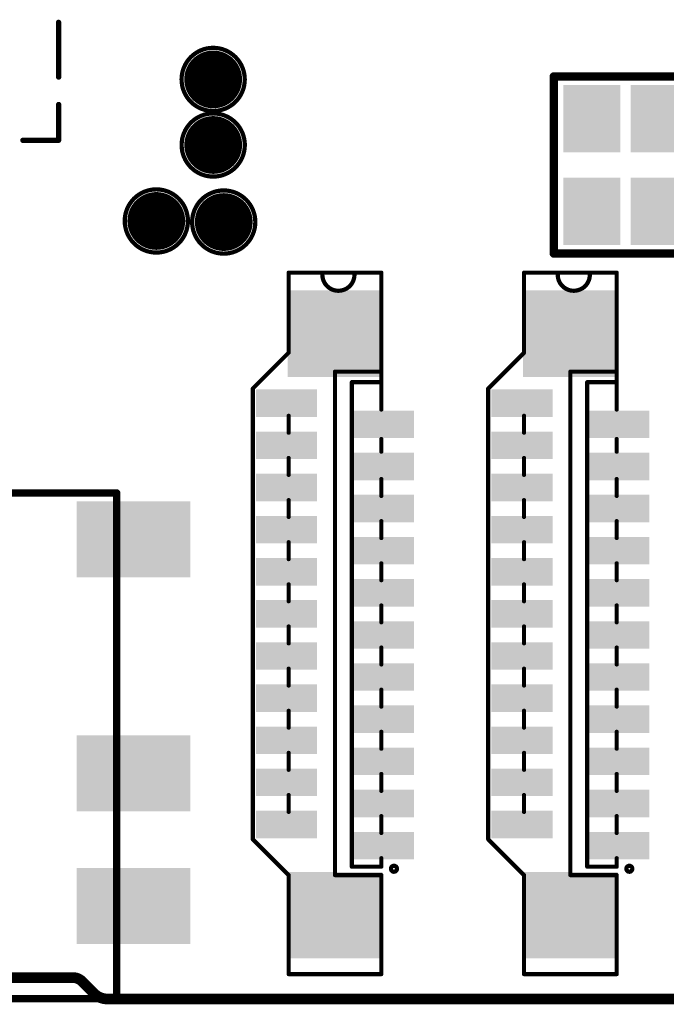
# Model space of a CAD drawing. Header units: millimetres. Extents: x 33.87 to 37.32, y 19.03 to 21.28.
# Tile 10 of 19: x 35.57 to 36.17, y 19.07 to 19.99. Entities that reach past the tile are written whole.
import ezdxf

# ---------------------------------------------------------------- set-up
doc = ezdxf.new("R2010")
doc.units = ezdxf.units.MM
doc.header["$MEASUREMENT"] = 0
for name, color, linetype in [('KeepOutLayer', 6, 'Continuous'), ('TopLayer', 1, 'Continuous'), ('TopOverlay', 2, 'Continuous'), ('TopPaste', 8, 'Continuous'), ('TopSolder', 216, 'Continuous')]:
    doc.layers.add(name, color=color, linetype=linetype)

# ---------------------------------------------------------------- blocks, each defined once
blk = doc.blocks.new('SMD_3225_4P_1')
at = {"layer": 'TopLayer'}
for points in [[(-0.07087, 0.00886), (-0.01575, 0.00886), (-0.07087, 0.05413), (-0.01575, 0.05413)], [(0.01575, 0.00886), (0.07087, 0.00886), (0.01575, 0.05413), (0.07087, 0.05413)], [(-0.07087, -0.05413), (-0.01575, -0.05413), (-0.07087, -0.00886), (-0.01575, -0.00886)], [(0.01575, -0.05413), (0.07087, -0.05413), (0.01575, -0.00886), (0.07087, -0.00886)]]:
    blk.add_solid(points, dxfattribs=at)
at = {"layer": 'TopOverlay', "const_width": 0.008}
for points in [[(-0.08268, 0.06693), (0.08268, 0.06693)], [(-0.08268, 0.06693), (-0.08268, -0.06693)], [(0.08268, 0.06693), (0.08268, -0.06693)], [(-0.08268, -0.06693), (0.08268, -0.06693)]]:
    blk.add_lwpolyline(points, dxfattribs=at)
at = {"layer": 'TopOverlay'}
for points, const_width in [([(-0.08468, 0.06693, 1), (-0.08068, 0.06693, 1)], 0.004), ([(-0.08468, 0.06693, 1), (-0.08068, 0.06693, 1)], 0.004), ([(0.08068, 0.06693, 1), (0.08468, 0.06693, 1)], 0.004), ([(0.08068, 0.06693, 1), (0.08468, 0.06693, 1)], 0.004), ([(-0.09476, -0.05819, 1), (-0.10657, -0.05819, 1)], 0.01181), ([(-0.10953, -0.05819, 1), (-0.10362, -0.05819, 1)], 0.00591), ([(-0.09772, -0.05819, 1), (-0.09181, -0.05819, 1)], 0.00591), ([(-0.08468, -0.06693, 1), (-0.08068, -0.06693, 1)], 0.004), ([(-0.08468, -0.06693, 1), (-0.08068, -0.06693, 1)], 0.004), ([(0.08068, -0.06693, 1), (0.08468, -0.06693, 1)], 0.004), ([(0.08068, -0.06693, 1), (0.08468, -0.06693, 1)], 0.004)]:
    blk.add_lwpolyline(points, format="xyb", close=True, dxfattribs=dict(at, const_width=const_width))
at = {"layer": 'TopPaste'}
for points in [[(-0.07087, 0.00886), (-0.01575, 0.00886), (-0.07087, 0.05413), (-0.01575, 0.05413)], [(0.01575, 0.00886), (0.07087, 0.00886), (0.01575, 0.05413), (0.07087, 0.05413)], [(-0.07087, -0.05413), (-0.01575, -0.05413), (-0.07087, -0.00886), (-0.01575, -0.00886)], [(0.01575, -0.05413), (0.07087, -0.05413), (0.01575, -0.00886), (0.07087, -0.00886)]]:
    blk.add_solid(points, dxfattribs=at)
at = {"layer": 'TopSolder'}
for points in [[(-0.07487, 0.00486), (-0.01175, 0.00486), (-0.07487, 0.05813), (-0.01175, 0.05813)], [(0.01175, 0.00486), (0.07487, 0.00486), (0.01175, 0.05813), (0.07487, 0.05813)], [(-0.07487, -0.05813), (-0.01175, -0.05813), (-0.07487, -0.00486), (-0.01175, -0.00486)], [(0.01175, -0.05813), (0.07487, -0.05813), (0.01175, -0.00486), (0.07487, -0.00486)]]:
    blk.add_solid(points, dxfattribs=at)
blk = doc.blocks.new('3_5MM_PJ_342_5')
at = {"layer": 'TopLayer'}
for points in [[(-0.19094, 0.21457), (-0.19094, 0.15157), (-0.09252, 0.21457), (-0.09252, 0.15157)], [(0.09252, 0.21457), (0.09252, 0.15157), (0.19094, 0.21457), (0.19094, 0.15157)], [(-0.19094, 0.09055), (-0.19094, 0.02756), (-0.09252, 0.09055), (-0.09252, 0.02756)], [(0.09252, -0.06102), (0.09252, -0.12402), (0.19094, -0.06102), (0.19094, -0.12402)], [(-0.19094, -0.12795), (-0.19094, -0.19094), (-0.09252, -0.12795), (-0.09252, -0.19094)], [(0.09252, -0.15157), (0.09252, -0.21457), (0.19094, -0.15157), (0.19094, -0.21457)]]:
    blk.add_solid(points, dxfattribs=at)
at = {"layer": 'TopOverlay', "const_width": 0.007}
for points in [[(0.12598, 0.26969), (-0.12598, 0.26969)], [(-0.12598, 0.26969), (-0.12598, -0.20276)], [(0.12598, 0.26969), (0.12598, -0.20276)], [(0.12598, -0.20276), (-0.12598, -0.20276)]]:
    blk.add_lwpolyline(points, dxfattribs=at)
at = {"layer": 'TopOverlay', "const_width": 0.0035}
for points in [[(-0.12773, 0.26969, 1), (-0.12423, 0.26969, 1)], [(-0.12773, 0.26969, 1), (-0.12423, 0.26969, 1)], [(0.12423, 0.26969, 1), (0.12773, 0.26969, 1)], [(0.12423, 0.26969, 1), (0.12773, 0.26969, 1)], [(-0.12773, -0.20276, 1), (-0.12423, -0.20276, 1)], [(-0.12773, -0.20276, 1), (-0.12423, -0.20276, 1)], [(0.12423, -0.20276, 1), (0.12773, -0.20276, 1)], [(0.12423, -0.20276, 1), (0.12773, -0.20276, 1)]]:
    blk.add_lwpolyline(points, format="xyb", close=True, dxfattribs=at)
at = {"layer": 'TopPaste'}
for points in [[(-0.19094, 0.21457), (-0.19094, 0.15157), (-0.09252, 0.21457), (-0.09252, 0.15157)], [(0.09252, 0.21457), (0.09252, 0.15157), (0.19094, 0.21457), (0.19094, 0.15157)], [(-0.19094, 0.09055), (-0.19094, 0.02756), (-0.09252, 0.09055), (-0.09252, 0.02756)], [(0.09252, -0.06102), (0.09252, -0.12402), (0.19094, -0.06102), (0.19094, -0.12402)], [(-0.19094, -0.12795), (-0.19094, -0.19094), (-0.09252, -0.12795), (-0.09252, -0.19094)], [(0.09252, -0.15157), (0.09252, -0.21457), (0.19094, -0.15157), (0.19094, -0.21457)]]:
    blk.add_solid(points, dxfattribs=at)
at = {"layer": 'TopSolder'}
for points in [[(-0.19494, 0.21857), (-0.19494, 0.14757), (-0.08852, 0.21857), (-0.08852, 0.14757)], [(0.08852, 0.21857), (0.08852, 0.14757), (0.19494, 0.21857), (0.19494, 0.14757)], [(-0.19494, 0.09455), (-0.19494, 0.02356), (-0.08852, 0.09455), (-0.08852, 0.02356)], [(0.08852, -0.05702), (0.08852, -0.12802), (0.19494, -0.05702), (0.19494, -0.12802)], [(-0.19494, -0.12395), (-0.19494, -0.19494), (-0.08852, -0.12395), (-0.08852, -0.19494)], [(0.08852, -0.14757), (0.08852, -0.21857), (0.19494, -0.14757), (0.19494, -0.21857)]]:
    blk.add_solid(points, dxfattribs=at)
blk = doc.blocks.new('FFC0_5_SMT_22P______7')
at = {"layer": 'TopLayer'}
for points in [[(-0.19587, 0.02069), (-0.17815, 0.02069), (-0.19587, 0.0699), (-0.17815, 0.0699)], [(-0.1565, 0.02069), (-0.13878, 0.02069), (-0.1565, 0.0699), (-0.13878, 0.0699)], [(-0.11713, 0.02069), (-0.09941, 0.02069), (-0.11713, 0.0699), (-0.09941, 0.0699)], [(-0.07776, 0.02069), (-0.06004, 0.02069), (-0.07776, 0.0699), (-0.06004, 0.0699)], [(-0.03839, 0.02069), (-0.02067, 0.02069), (-0.03839, 0.0699), (-0.02067, 0.0699)], [(0.00098, 0.02069), (0.0187, 0.02069), (0.00098, 0.0699), (0.0187, 0.0699)], [(0.04035, 0.02069), (0.05807, 0.02069), (0.04035, 0.0699), (0.05807, 0.0699)], [(0.07972, 0.02069), (0.09744, 0.02069), (0.07972, 0.0699), (0.09744, 0.0699)], [(0.11909, 0.02069), (0.13681, 0.02069), (0.11909, 0.0699), (0.13681, 0.0699)], [(0.15846, 0.02069), (0.17618, 0.02069), (0.15846, 0.0699), (0.17618, 0.0699)], [(0.19783, 0.02069), (0.21555, 0.02069), (0.19783, 0.0699), (0.21555, 0.0699)], [(-0.30807, -0.04034), (-0.23524, -0.04034), (-0.30807, 0.04037), (-0.23524, 0.04037)], [(0.30807, 0.04034), (0.23524, 0.04034), (0.30807, -0.04037), (0.23524, -0.04037)], [(-0.21555, -0.0699), (-0.19783, -0.0699), (-0.21555, -0.02068), (-0.19783, -0.02068)], [(-0.17618, -0.0699), (-0.15846, -0.0699), (-0.17618, -0.02068), (-0.15846, -0.02068)], [(-0.13681, -0.0699), (-0.11909, -0.0699), (-0.13681, -0.02068), (-0.11909, -0.02068)], [(-0.09744, -0.0699), (-0.07972, -0.0699), (-0.09744, -0.02068), (-0.07972, -0.02068)], [(-0.05807, -0.0699), (-0.04035, -0.0699), (-0.05807, -0.02068), (-0.04035, -0.02068)], [(-0.0187, -0.0699), (-0.00098, -0.0699), (-0.0187, -0.02068), (-0.00098, -0.02068)], [(0.02067, -0.0699), (0.03839, -0.0699), (0.02067, -0.02068), (0.03839, -0.02068)], [(0.06004, -0.0699), (0.07776, -0.0699), (0.06004, -0.02068), (0.07776, -0.02068)], [(0.09941, -0.0699), (0.11713, -0.0699), (0.09941, -0.02068), (0.11713, -0.02068)], [(0.13878, -0.0699), (0.1565, -0.0699), (0.13878, -0.02068), (0.1565, -0.02068)], [(0.17815, -0.0699), (0.19587, -0.0699), (0.17815, -0.02068), (0.19587, -0.02068)]]:
    blk.add_solid(points, dxfattribs=at)
at = {"layer": 'TopOverlay', "const_width": 0.00394}
for points in [[(-0.20079, 0.07677), (-0.23425, 0.04331)], [(-0.20079, 0.07677), (0.22047, 0.07677)], [(0.22047, 0.07677), (0.25394, 0.04331)], [(-0.32677, 0.04331), (-0.25197, 0.04331)], [(-0.32677, 0.04331), (-0.25197, 0.04331)], [(-0.32677, 0.04331), (-0.32677, -0.04331)], [(-0.25197, 0.04331), (-0.23425, 0.04331)], [(-0.1752, 0.04331), (-0.15945, 0.04331)], [(-0.13583, 0.04331), (-0.12008, 0.04331)], [(-0.09646, 0.04331), (-0.08071, 0.04331)], [(-0.05709, 0.04331), (-0.04134, 0.04331)], [(-0.01772, 0.04331), (-0.00197, 0.04331)], [(0.02165, 0.04331), (0.0374, 0.04331)], [(0.06102, 0.04331), (0.07677, 0.04331)], [(0.10039, 0.04331), (0.11614, 0.04331)], [(0.13976, 0.04331), (0.15551, 0.04331)], [(0.17913, 0.04331), (0.19488, 0.04331)], [(0.25394, 0.04331), (0.28937, 0.04331)], [(0.25394, 0.04331), (0.32874, 0.04331)], [(0.32874, 0.04331), (0.32874, -0.04331)], [(-0.23425, 0), (-0.23425, -0.04331)], [(-0.23228, 0), (0.23425, 0)], [(0.23622, 0), (0.23622, -0.04331)], [(-0.22638, -0.01575), (0.22638, -0.01575)], [(-0.22638, -0.01575), (-0.22638, -0.04331)], [(0.22638, -0.01575), (0.22638, -0.04331)], [(-0.32677, -0.04331), (-0.23425, -0.04331)], [(-0.22638, -0.04331), (-0.2185, -0.04331)], [(-0.19488, -0.04331), (-0.17913, -0.04331)], [(-0.18701, -0.04331), (-0.17913, -0.04331)], [(-0.18701, -0.04331), (-0.17913, -0.04331)], [(-0.15551, -0.04331), (-0.13976, -0.04331)], [(-0.14764, -0.04331), (-0.13976, -0.04331)], [(-0.11614, -0.04331), (-0.10039, -0.04331)], [(-0.07677, -0.04331), (-0.06102, -0.04331)], [(-0.0374, -0.04331), (-0.02165, -0.04331)], [(0.00197, -0.04331), (0.01772, -0.04331)], [(0.04134, -0.04331), (0.05709, -0.04331)], [(0.08071, -0.04331), (0.09646, -0.04331)], [(0.12008, -0.04331), (0.13583, -0.04331)], [(0.16142, -0.04331), (0.17323, -0.04331)], [(0.20079, -0.04331), (0.28937, -0.04331)], [(0.20079, -0.04331), (0.22638, -0.04331)], [(0.23622, -0.04331), (0.32874, -0.04331)]]:
    blk.add_lwpolyline(points, dxfattribs=at)
at = {"layer": 'TopOverlay'}
for points, const_width in [([(-0.20177, 0.07677, 1), (-0.1998, 0.07677, 1)], 0.00197), ([(-0.20177, 0.07677, 1), (-0.1998, 0.07677, 1)], 0.00197), ([(0.21949, 0.07677, 1), (0.22146, 0.07677, 1)], 0.00197), ([(0.21949, 0.07677, 1), (0.22146, 0.07677, 1)], 0.00197), ([(-0.32776, 0.04331, 1), (-0.32579, 0.04331, 1)], 0.00197), ([(-0.32776, 0.04331, 1), (-0.32579, 0.04331, 1)], 0.00197), ([(-0.32776, 0.04331, 1), (-0.32579, 0.04331, 1)], 0.00197), ([(-0.25295, 0.04331, 1), (-0.25098, 0.04331, 1)], 0.00197), ([(-0.25295, 0.04331, 1), (-0.25098, 0.04331, 1)], 0.00197), ([(-0.25295, 0.04331, 1), (-0.25098, 0.04331, 1)], 0.00197), ([(-0.23524, 0.04331, 1), (-0.23327, 0.04331, 1)], 0.00197), ([(-0.23524, 0.04331, 1), (-0.23327, 0.04331, 1)], 0.00197), ([(-0.17618, 0.04331, 1), (-0.17421, 0.04331, 1)], 0.00197), ([(-0.16043, 0.04331, 1), (-0.15846, 0.04331, 1)], 0.00197), ([(-0.13681, 0.04331, 1), (-0.13484, 0.04331, 1)], 0.00197), ([(-0.12106, 0.04331, 1), (-0.11909, 0.04331, 1)], 0.00197), ([(-0.09744, 0.04331, 1), (-0.09547, 0.04331, 1)], 0.00197), ([(-0.08169, 0.04331, 1), (-0.07972, 0.04331, 1)], 0.00197), ([(-0.05807, 0.04331, 1), (-0.0561, 0.04331, 1)], 0.00197), ([(-0.04232, 0.04331, 1), (-0.04035, 0.04331, 1)], 0.00197), ([(-0.0187, 0.04331, 1), (-0.01673, 0.04331, 1)], 0.00197), ([(-0.00295, 0.04331, 1), (-0.00098, 0.04331, 1)], 0.00197), ([(0.02067, 0.04331, 1), (0.02264, 0.04331, 1)], 0.00197), ([(0.03642, 0.04331, 1), (0.03839, 0.04331, 1)], 0.00197), ([(0.06004, 0.04331, 1), (0.06201, 0.04331, 1)], 0.00197), ([(0.07579, 0.04331, 1), (0.07776, 0.04331, 1)], 0.00197), ([(0.09941, 0.04331, 1), (0.10138, 0.04331, 1)], 0.00197), ([(0.11516, 0.04331, 1), (0.11713, 0.04331, 1)], 0.00197), ([(0.13878, 0.04331, 1), (0.14075, 0.04331, 1)], 0.00197), ([(0.15453, 0.04331, 1), (0.1565, 0.04331, 1)], 0.00197), ([(0.17815, 0.04331, 1), (0.18012, 0.04331, 1)], 0.00197), ([(0.1939, 0.04331, 1), (0.19587, 0.04331, 1)], 0.00197), ([(0.25295, 0.04331, 1), (0.25492, 0.04331, 1)], 0.00197), ([(0.25295, 0.04331, 1), (0.25492, 0.04331, 1)], 0.00197), ([(0.25295, 0.04331, 1), (0.25492, 0.04331, 1)], 0.00197), ([(0.28839, 0.04331, 1), (0.29035, 0.04331, 1)], 0.00197), ([(0.32776, 0.04331, 1), (0.32972, 0.04331, 1)], 0.00197), ([(0.32776, 0.04331, 1), (0.32972, 0.04331, 1)], 0.00197), ([(0.32579, 0.01181, 1), (0.32776, 0.01181, 1)], 0.00197), ([(-0.23524, 0, 1), (-0.23327, 0, 1)], 0.00197), ([(-0.23327, 0, 1), (-0.2313, 0, 1)], 0.00197), ([(0.23327, 0, 1), (0.23524, 0, 1)], 0.00197), ([(0.23524, 0, 1), (0.2372, 0, 1)], 0.00197), ([(-0.22736, -0.01575, 1), (-0.22539, -0.01575, 1)], 0.00197), ([(-0.22736, -0.01575, 1), (-0.22539, -0.01575, 1)], 0.00197), ([(0.22539, -0.01575, 1), (0.22736, -0.01575, 1)], 0.00197), ([(0.22539, -0.01575, 1), (0.22736, -0.01575, 1)], 0.00197), ([(0.32579, -0.01819, 1), (0.32776, -0.01819, 1)], 0.00197), ([(-0.32776, -0.04331, 1), (-0.32579, -0.04331, 1)], 0.00197), ([(-0.32776, -0.04331, 1), (-0.32579, -0.04331, 1)], 0.00197), ([(-0.23524, -0.04331, 1), (-0.23327, -0.04331, 1)], 0.00197), ([(-0.23524, -0.04331, 1), (-0.23327, -0.04331, 1)], 0.00197), ([(-0.22736, -0.04331, 1), (-0.22539, -0.04331, 1)], 0.00197), ([(-0.22736, -0.04331, 1), (-0.22539, -0.04331, 1)], 0.00197), ([(-0.21949, -0.04331, 1), (-0.21752, -0.04331, 1)], 0.00197), ([(-0.19587, -0.04331, 1), (-0.1939, -0.04331, 1)], 0.00197), ([(-0.18799, -0.04331, 1), (-0.18602, -0.04331, 1)], 0.00197), ([(-0.18799, -0.04331, 1), (-0.18602, -0.04331, 1)], 0.00197), ([(-0.18012, -0.04331, 1), (-0.17815, -0.04331, 1)], 0.00197), ([(-0.18012, -0.04331, 1), (-0.17815, -0.04331, 1)], 0.00197), ([(-0.18012, -0.04331, 1), (-0.17815, -0.04331, 1)], 0.00197), ([(-0.1565, -0.04331, 1), (-0.15453, -0.04331, 1)], 0.00197), ([(-0.14862, -0.04331, 1), (-0.14665, -0.04331, 1)], 0.00197), ([(-0.14075, -0.04331, 1), (-0.13878, -0.04331, 1)], 0.00197), ([(-0.14075, -0.04331, 1), (-0.13878, -0.04331, 1)], 0.00197), ([(-0.11713, -0.04331, 1), (-0.11516, -0.04331, 1)], 0.00197), ([(-0.10138, -0.04331, 1), (-0.09941, -0.04331, 1)], 0.00197), ([(-0.07776, -0.04331, 1), (-0.07579, -0.04331, 1)], 0.00197), ([(-0.06201, -0.04331, 1), (-0.06004, -0.04331, 1)], 0.00197), ([(-0.03839, -0.04331, 1), (-0.03642, -0.04331, 1)], 0.00197), ([(-0.02264, -0.04331, 1), (-0.02067, -0.04331, 1)], 0.00197), ([(0.00098, -0.04331, 1), (0.00295, -0.04331, 1)], 0.00197), ([(0.01673, -0.04331, 1), (0.0187, -0.04331, 1)], 0.00197), ([(0.04035, -0.04331, 1), (0.04232, -0.04331, 1)], 0.00197), ([(0.0561, -0.04331, 1), (0.05807, -0.04331, 1)], 0.00197), ([(0.07972, -0.04331, 1), (0.08169, -0.04331, 1)], 0.00197), ([(0.09547, -0.04331, 1), (0.09744, -0.04331, 1)], 0.00197), ([(0.11909, -0.04331, 1), (0.12106, -0.04331, 1)], 0.00197), ([(0.13484, -0.04331, 1), (0.13681, -0.04331, 1)], 0.00197), ([(0.16043, -0.04331, 1), (0.1624, -0.04331, 1)], 0.00197), ([(0.17224, -0.04331, 1), (0.17421, -0.04331, 1)], 0.00197), ([(0.1998, -0.04331, 1), (0.20177, -0.04331, 1)], 0.00197), ([(0.1998, -0.04331, 1), (0.20177, -0.04331, 1)], 0.00197), ([(0.22539, -0.04331, 1), (0.22736, -0.04331, 1)], 0.00197), ([(0.22539, -0.04331, 1), (0.22736, -0.04331, 1)], 0.00197), ([(0.23524, -0.04331, 1), (0.2372, -0.04331, 1)], 0.00197), ([(0.23524, -0.04331, 1), (0.2372, -0.04331, 1)], 0.00197), ([(0.28839, -0.04331, 1), (0.29035, -0.04331, 1)], 0.00197), ([(0.32776, -0.04331, 1), (0.32972, -0.04331, 1)], 0.00197), ([(0.32776, -0.04331, 1), (0.32972, -0.04331, 1)], 0.00197), ([(-0.22556, -0.05512, 1), (-0.23113, -0.05512, 1)], 0.00394), ([(-0.23211, -0.05512, 1), (-0.23015, -0.05512, 1)], 0.00197), ([(-0.22655, -0.05512, 1), (-0.22458, -0.05512, 1)], 0.00197)]:
    blk.add_lwpolyline(points, format="xyb", close=True, dxfattribs=dict(at, const_width=const_width))
at = {"layer": 'TopOverlay', "const_width": 0.00394}
blk.add_lwpolyline([(0.32677, -0.01819, -1), (0.32677, 0.01181)], format="xyb", dxfattribs=at)
at = {"layer": 'TopPaste'}
for points in [[(-0.19587, 0.02069), (-0.17815, 0.02069), (-0.19587, 0.0699), (-0.17815, 0.0699)], [(-0.1565, 0.02069), (-0.13878, 0.02069), (-0.1565, 0.0699), (-0.13878, 0.0699)], [(-0.11713, 0.02069), (-0.09941, 0.02069), (-0.11713, 0.0699), (-0.09941, 0.0699)], [(-0.07776, 0.02069), (-0.06004, 0.02069), (-0.07776, 0.0699), (-0.06004, 0.0699)], [(-0.03839, 0.02069), (-0.02067, 0.02069), (-0.03839, 0.0699), (-0.02067, 0.0699)], [(0.00098, 0.02069), (0.0187, 0.02069), (0.00098, 0.0699), (0.0187, 0.0699)], [(0.04035, 0.02069), (0.05807, 0.02069), (0.04035, 0.0699), (0.05807, 0.0699)], [(0.07972, 0.02069), (0.09744, 0.02069), (0.07972, 0.0699), (0.09744, 0.0699)], [(0.11909, 0.02069), (0.13681, 0.02069), (0.11909, 0.0699), (0.13681, 0.0699)], [(0.15846, 0.02069), (0.17618, 0.02069), (0.15846, 0.0699), (0.17618, 0.0699)], [(0.19783, 0.02069), (0.21555, 0.02069), (0.19783, 0.0699), (0.21555, 0.0699)], [(-0.30807, -0.04034), (-0.23524, -0.04034), (-0.30807, 0.04037), (-0.23524, 0.04037)], [(0.30807, 0.04034), (0.23524, 0.04034), (0.30807, -0.04037), (0.23524, -0.04037)], [(-0.21555, -0.0699), (-0.19783, -0.0699), (-0.21555, -0.02068), (-0.19783, -0.02068)], [(-0.17618, -0.0699), (-0.15846, -0.0699), (-0.17618, -0.02068), (-0.15846, -0.02068)], [(-0.13681, -0.0699), (-0.11909, -0.0699), (-0.13681, -0.02068), (-0.11909, -0.02068)], [(-0.09744, -0.0699), (-0.07972, -0.0699), (-0.09744, -0.02068), (-0.07972, -0.02068)], [(-0.05807, -0.0699), (-0.04035, -0.0699), (-0.05807, -0.02068), (-0.04035, -0.02068)], [(-0.0187, -0.0699), (-0.00098, -0.0699), (-0.0187, -0.02068), (-0.00098, -0.02068)], [(0.02067, -0.0699), (0.03839, -0.0699), (0.02067, -0.02068), (0.03839, -0.02068)], [(0.06004, -0.0699), (0.07776, -0.0699), (0.06004, -0.02068), (0.07776, -0.02068)], [(0.09941, -0.0699), (0.11713, -0.0699), (0.09941, -0.02068), (0.11713, -0.02068)], [(0.13878, -0.0699), (0.1565, -0.0699), (0.13878, -0.02068), (0.1565, -0.02068)], [(0.17815, -0.0699), (0.19587, -0.0699), (0.17815, -0.02068), (0.19587, -0.02068)]]:
    blk.add_solid(points, dxfattribs=at)
at = {"layer": 'TopSolder'}
for points in [[(-0.19987, 0.01669), (-0.17415, 0.01669), (-0.19987, 0.0739), (-0.17415, 0.0739)], [(-0.1605, 0.01669), (-0.13478, 0.01669), (-0.1605, 0.0739), (-0.13478, 0.0739)], [(-0.12113, 0.01669), (-0.09541, 0.01669), (-0.12113, 0.0739), (-0.09541, 0.0739)], [(-0.08176, 0.01669), (-0.05604, 0.01669), (-0.08176, 0.0739), (-0.05604, 0.0739)], [(-0.04239, 0.01669), (-0.01667, 0.01669), (-0.04239, 0.0739), (-0.01667, 0.0739)], [(-0.00302, 0.01669), (0.0227, 0.01669), (-0.00302, 0.0739), (0.0227, 0.0739)], [(0.03635, 0.01669), (0.06207, 0.01669), (0.03635, 0.0739), (0.06207, 0.0739)], [(0.07572, 0.01669), (0.10144, 0.01669), (0.07572, 0.0739), (0.10144, 0.0739)], [(0.11509, 0.01669), (0.14081, 0.01669), (0.11509, 0.0739), (0.14081, 0.0739)], [(0.15446, 0.01669), (0.18018, 0.01669), (0.15446, 0.0739), (0.18018, 0.0739)], [(0.19383, 0.01669), (0.21955, 0.01669), (0.19383, 0.0739), (0.21955, 0.0739)], [(-0.31207, -0.04434), (-0.23124, -0.04434), (-0.31207, 0.04437), (-0.23124, 0.04437)], [(0.31207, 0.04434), (0.23124, 0.04434), (0.31207, -0.04437), (0.23124, -0.04437)], [(-0.21955, -0.0739), (-0.19383, -0.0739), (-0.21955, -0.01668), (-0.19383, -0.01668)], [(-0.18018, -0.0739), (-0.15446, -0.0739), (-0.18018, -0.01668), (-0.15446, -0.01668)], [(-0.14081, -0.0739), (-0.11509, -0.0739), (-0.14081, -0.01668), (-0.11509, -0.01668)], [(-0.10144, -0.0739), (-0.07572, -0.0739), (-0.10144, -0.01668), (-0.07572, -0.01668)], [(-0.06207, -0.0739), (-0.03635, -0.0739), (-0.06207, -0.01668), (-0.03635, -0.01668)], [(-0.0227, -0.0739), (0.00302, -0.0739), (-0.0227, -0.01668), (0.00302, -0.01668)], [(0.01667, -0.0739), (0.04239, -0.0739), (0.01667, -0.01668), (0.04239, -0.01668)], [(0.05604, -0.0739), (0.08176, -0.0739), (0.05604, -0.01668), (0.08176, -0.01668)], [(0.09541, -0.0739), (0.12113, -0.0739), (0.09541, -0.01668), (0.12113, -0.01668)], [(0.13478, -0.0739), (0.1605, -0.0739), (0.13478, -0.01668), (0.1605, -0.01668)], [(0.17415, -0.0739), (0.19987, -0.0739), (0.17415, -0.01668), (0.19987, -0.01668)]]:
    blk.add_solid(points, dxfattribs=at)
blk = doc.blocks.new('FFC0_5_SMT_22P______8')
at = {"layer": 'TopLayer'}
for points in [[(-0.19587, 0.02069), (-0.17815, 0.02069), (-0.19587, 0.0699), (-0.17815, 0.0699)], [(-0.1565, 0.02069), (-0.13878, 0.02069), (-0.1565, 0.0699), (-0.13878, 0.0699)], [(-0.11713, 0.02069), (-0.09941, 0.02069), (-0.11713, 0.0699), (-0.09941, 0.0699)], [(-0.07776, 0.02069), (-0.06004, 0.02069), (-0.07776, 0.0699), (-0.06004, 0.0699)], [(-0.03839, 0.02069), (-0.02067, 0.02069), (-0.03839, 0.0699), (-0.02067, 0.0699)], [(0.00098, 0.02069), (0.0187, 0.02069), (0.00098, 0.0699), (0.0187, 0.0699)], [(0.04035, 0.02069), (0.05807, 0.02069), (0.04035, 0.0699), (0.05807, 0.0699)], [(0.07972, 0.02069), (0.09744, 0.02069), (0.07972, 0.0699), (0.09744, 0.0699)], [(0.11909, 0.02069), (0.13681, 0.02069), (0.11909, 0.0699), (0.13681, 0.0699)], [(0.15846, 0.02069), (0.17618, 0.02069), (0.15846, 0.0699), (0.17618, 0.0699)], [(0.19783, 0.02069), (0.21555, 0.02069), (0.19783, 0.0699), (0.21555, 0.0699)], [(-0.30807, -0.04034), (-0.23524, -0.04034), (-0.30807, 0.04037), (-0.23524, 0.04037)], [(0.30807, 0.04034), (0.23524, 0.04034), (0.30807, -0.04037), (0.23524, -0.04037)], [(-0.21555, -0.0699), (-0.19783, -0.0699), (-0.21555, -0.02068), (-0.19783, -0.02068)], [(-0.17618, -0.0699), (-0.15846, -0.0699), (-0.17618, -0.02068), (-0.15846, -0.02068)], [(-0.13681, -0.0699), (-0.11909, -0.0699), (-0.13681, -0.02068), (-0.11909, -0.02068)], [(-0.09744, -0.0699), (-0.07972, -0.0699), (-0.09744, -0.02068), (-0.07972, -0.02068)], [(-0.05807, -0.0699), (-0.04035, -0.0699), (-0.05807, -0.02068), (-0.04035, -0.02068)], [(-0.0187, -0.0699), (-0.00098, -0.0699), (-0.0187, -0.02068), (-0.00098, -0.02068)], [(0.02067, -0.0699), (0.03839, -0.0699), (0.02067, -0.02068), (0.03839, -0.02068)], [(0.06004, -0.0699), (0.07776, -0.0699), (0.06004, -0.02068), (0.07776, -0.02068)], [(0.09941, -0.0699), (0.11713, -0.0699), (0.09941, -0.02068), (0.11713, -0.02068)], [(0.13878, -0.0699), (0.1565, -0.0699), (0.13878, -0.02068), (0.1565, -0.02068)], [(0.17815, -0.0699), (0.19587, -0.0699), (0.17815, -0.02068), (0.19587, -0.02068)]]:
    blk.add_solid(points, dxfattribs=at)
at = {"layer": 'TopOverlay', "const_width": 0.00394}
for points in [[(-0.20079, 0.07677), (-0.23425, 0.04331)], [(-0.20079, 0.07677), (0.22047, 0.07677)], [(0.22047, 0.07677), (0.25394, 0.04331)], [(-0.32677, 0.04331), (-0.25197, 0.04331)], [(-0.32677, 0.04331), (-0.25197, 0.04331)], [(-0.32677, 0.04331), (-0.32677, -0.04331)], [(-0.25197, 0.04331), (-0.23425, 0.04331)], [(-0.1752, 0.04331), (-0.15945, 0.04331)], [(-0.13583, 0.04331), (-0.12008, 0.04331)], [(-0.09646, 0.04331), (-0.08071, 0.04331)], [(-0.05709, 0.04331), (-0.04134, 0.04331)], [(-0.01772, 0.04331), (-0.00197, 0.04331)], [(0.02165, 0.04331), (0.0374, 0.04331)], [(0.06102, 0.04331), (0.07677, 0.04331)], [(0.10039, 0.04331), (0.11614, 0.04331)], [(0.13976, 0.04331), (0.15551, 0.04331)], [(0.17913, 0.04331), (0.19488, 0.04331)], [(0.25394, 0.04331), (0.28937, 0.04331)], [(0.25394, 0.04331), (0.32874, 0.04331)], [(0.32874, 0.04331), (0.32874, -0.04331)], [(-0.23425, 0), (-0.23425, -0.04331)], [(-0.23228, 0), (0.23425, 0)], [(0.23622, 0), (0.23622, -0.04331)], [(-0.22638, -0.01575), (0.22638, -0.01575)], [(-0.22638, -0.01575), (-0.22638, -0.04331)], [(0.22638, -0.01575), (0.22638, -0.04331)], [(-0.32677, -0.04331), (-0.23425, -0.04331)], [(-0.22638, -0.04331), (-0.2185, -0.04331)], [(-0.19488, -0.04331), (-0.17913, -0.04331)], [(-0.18701, -0.04331), (-0.17913, -0.04331)], [(-0.18701, -0.04331), (-0.17913, -0.04331)], [(-0.15551, -0.04331), (-0.13976, -0.04331)], [(-0.14764, -0.04331), (-0.13976, -0.04331)], [(-0.11614, -0.04331), (-0.10039, -0.04331)], [(-0.07677, -0.04331), (-0.06102, -0.04331)], [(-0.0374, -0.04331), (-0.02165, -0.04331)], [(0.00197, -0.04331), (0.01772, -0.04331)], [(0.04134, -0.04331), (0.05709, -0.04331)], [(0.08071, -0.04331), (0.09646, -0.04331)], [(0.12008, -0.04331), (0.13583, -0.04331)], [(0.16142, -0.04331), (0.17323, -0.04331)], [(0.20079, -0.04331), (0.28937, -0.04331)], [(0.20079, -0.04331), (0.22638, -0.04331)], [(0.23622, -0.04331), (0.32874, -0.04331)]]:
    blk.add_lwpolyline(points, dxfattribs=at)
at = {"layer": 'TopOverlay'}
for points, const_width in [([(-0.20177, 0.07677, 1), (-0.1998, 0.07677, 1)], 0.00197), ([(-0.20177, 0.07677, 1), (-0.1998, 0.07677, 1)], 0.00197), ([(0.21949, 0.07677, 1), (0.22146, 0.07677, 1)], 0.00197), ([(0.21949, 0.07677, 1), (0.22146, 0.07677, 1)], 0.00197), ([(-0.32776, 0.04331, 1), (-0.32579, 0.04331, 1)], 0.00197), ([(-0.32776, 0.04331, 1), (-0.32579, 0.04331, 1)], 0.00197), ([(-0.32776, 0.04331, 1), (-0.32579, 0.04331, 1)], 0.00197), ([(-0.25295, 0.04331, 1), (-0.25098, 0.04331, 1)], 0.00197), ([(-0.25295, 0.04331, 1), (-0.25098, 0.04331, 1)], 0.00197), ([(-0.25295, 0.04331, 1), (-0.25098, 0.04331, 1)], 0.00197), ([(-0.23524, 0.04331, 1), (-0.23327, 0.04331, 1)], 0.00197), ([(-0.23524, 0.04331, 1), (-0.23327, 0.04331, 1)], 0.00197), ([(-0.17618, 0.04331, 1), (-0.17421, 0.04331, 1)], 0.00197), ([(-0.16043, 0.04331, 1), (-0.15846, 0.04331, 1)], 0.00197), ([(-0.13681, 0.04331, 1), (-0.13484, 0.04331, 1)], 0.00197), ([(-0.12106, 0.04331, 1), (-0.11909, 0.04331, 1)], 0.00197), ([(-0.09744, 0.04331, 1), (-0.09547, 0.04331, 1)], 0.00197), ([(-0.08169, 0.04331, 1), (-0.07972, 0.04331, 1)], 0.00197), ([(-0.05807, 0.04331, 1), (-0.0561, 0.04331, 1)], 0.00197), ([(-0.04232, 0.04331, 1), (-0.04035, 0.04331, 1)], 0.00197), ([(-0.0187, 0.04331, 1), (-0.01673, 0.04331, 1)], 0.00197), ([(-0.00295, 0.04331, 1), (-0.00098, 0.04331, 1)], 0.00197), ([(0.02067, 0.04331, 1), (0.02264, 0.04331, 1)], 0.00197), ([(0.03642, 0.04331, 1), (0.03839, 0.04331, 1)], 0.00197), ([(0.06004, 0.04331, 1), (0.06201, 0.04331, 1)], 0.00197), ([(0.07579, 0.04331, 1), (0.07776, 0.04331, 1)], 0.00197), ([(0.09941, 0.04331, 1), (0.10138, 0.04331, 1)], 0.00197), ([(0.11516, 0.04331, 1), (0.11713, 0.04331, 1)], 0.00197), ([(0.13878, 0.04331, 1), (0.14075, 0.04331, 1)], 0.00197), ([(0.15453, 0.04331, 1), (0.1565, 0.04331, 1)], 0.00197), ([(0.17815, 0.04331, 1), (0.18012, 0.04331, 1)], 0.00197), ([(0.1939, 0.04331, 1), (0.19587, 0.04331, 1)], 0.00197), ([(0.25295, 0.04331, 1), (0.25492, 0.04331, 1)], 0.00197), ([(0.25295, 0.04331, 1), (0.25492, 0.04331, 1)], 0.00197), ([(0.25295, 0.04331, 1), (0.25492, 0.04331, 1)], 0.00197), ([(0.28839, 0.04331, 1), (0.29035, 0.04331, 1)], 0.00197), ([(0.32776, 0.04331, 1), (0.32972, 0.04331, 1)], 0.00197), ([(0.32776, 0.04331, 1), (0.32972, 0.04331, 1)], 0.00197), ([(0.32579, 0.01181, 1), (0.32776, 0.01181, 1)], 0.00197), ([(-0.23524, 0, 1), (-0.23327, 0, 1)], 0.00197), ([(-0.23327, 0, 1), (-0.2313, 0, 1)], 0.00197), ([(0.23327, 0, 1), (0.23524, 0, 1)], 0.00197), ([(0.23524, 0, 1), (0.2372, 0, 1)], 0.00197), ([(-0.22736, -0.01575, 1), (-0.22539, -0.01575, 1)], 0.00197), ([(-0.22736, -0.01575, 1), (-0.22539, -0.01575, 1)], 0.00197), ([(0.22539, -0.01575, 1), (0.22736, -0.01575, 1)], 0.00197), ([(0.22539, -0.01575, 1), (0.22736, -0.01575, 1)], 0.00197), ([(0.32579, -0.01819, 1), (0.32776, -0.01819, 1)], 0.00197), ([(-0.32776, -0.04331, 1), (-0.32579, -0.04331, 1)], 0.00197), ([(-0.32776, -0.04331, 1), (-0.32579, -0.04331, 1)], 0.00197), ([(-0.23524, -0.04331, 1), (-0.23327, -0.04331, 1)], 0.00197), ([(-0.23524, -0.04331, 1), (-0.23327, -0.04331, 1)], 0.00197), ([(-0.22736, -0.04331, 1), (-0.22539, -0.04331, 1)], 0.00197), ([(-0.22736, -0.04331, 1), (-0.22539, -0.04331, 1)], 0.00197), ([(-0.21949, -0.04331, 1), (-0.21752, -0.04331, 1)], 0.00197), ([(-0.19587, -0.04331, 1), (-0.1939, -0.04331, 1)], 0.00197), ([(-0.18799, -0.04331, 1), (-0.18602, -0.04331, 1)], 0.00197), ([(-0.18799, -0.04331, 1), (-0.18602, -0.04331, 1)], 0.00197), ([(-0.18012, -0.04331, 1), (-0.17815, -0.04331, 1)], 0.00197), ([(-0.18012, -0.04331, 1), (-0.17815, -0.04331, 1)], 0.00197), ([(-0.18012, -0.04331, 1), (-0.17815, -0.04331, 1)], 0.00197), ([(-0.1565, -0.04331, 1), (-0.15453, -0.04331, 1)], 0.00197), ([(-0.14862, -0.04331, 1), (-0.14665, -0.04331, 1)], 0.00197), ([(-0.14075, -0.04331, 1), (-0.13878, -0.04331, 1)], 0.00197), ([(-0.14075, -0.04331, 1), (-0.13878, -0.04331, 1)], 0.00197), ([(-0.11713, -0.04331, 1), (-0.11516, -0.04331, 1)], 0.00197), ([(-0.10138, -0.04331, 1), (-0.09941, -0.04331, 1)], 0.00197), ([(-0.07776, -0.04331, 1), (-0.07579, -0.04331, 1)], 0.00197), ([(-0.06201, -0.04331, 1), (-0.06004, -0.04331, 1)], 0.00197), ([(-0.03839, -0.04331, 1), (-0.03642, -0.04331, 1)], 0.00197), ([(-0.02264, -0.04331, 1), (-0.02067, -0.04331, 1)], 0.00197), ([(0.00098, -0.04331, 1), (0.00295, -0.04331, 1)], 0.00197), ([(0.01673, -0.04331, 1), (0.0187, -0.04331, 1)], 0.00197), ([(0.04035, -0.04331, 1), (0.04232, -0.04331, 1)], 0.00197), ([(0.0561, -0.04331, 1), (0.05807, -0.04331, 1)], 0.00197), ([(0.07972, -0.04331, 1), (0.08169, -0.04331, 1)], 0.00197), ([(0.09547, -0.04331, 1), (0.09744, -0.04331, 1)], 0.00197), ([(0.11909, -0.04331, 1), (0.12106, -0.04331, 1)], 0.00197), ([(0.13484, -0.04331, 1), (0.13681, -0.04331, 1)], 0.00197), ([(0.16043, -0.04331, 1), (0.1624, -0.04331, 1)], 0.00197), ([(0.17224, -0.04331, 1), (0.17421, -0.04331, 1)], 0.00197), ([(0.1998, -0.04331, 1), (0.20177, -0.04331, 1)], 0.00197), ([(0.1998, -0.04331, 1), (0.20177, -0.04331, 1)], 0.00197), ([(0.22539, -0.04331, 1), (0.22736, -0.04331, 1)], 0.00197), ([(0.22539, -0.04331, 1), (0.22736, -0.04331, 1)], 0.00197), ([(0.23524, -0.04331, 1), (0.2372, -0.04331, 1)], 0.00197), ([(0.23524, -0.04331, 1), (0.2372, -0.04331, 1)], 0.00197), ([(0.28839, -0.04331, 1), (0.29035, -0.04331, 1)], 0.00197), ([(0.32776, -0.04331, 1), (0.32972, -0.04331, 1)], 0.00197), ([(0.32776, -0.04331, 1), (0.32972, -0.04331, 1)], 0.00197), ([(-0.22556, -0.05512, 1), (-0.23113, -0.05512, 1)], 0.00394), ([(-0.23211, -0.05512, 1), (-0.23015, -0.05512, 1)], 0.00197), ([(-0.22655, -0.05512, 1), (-0.22458, -0.05512, 1)], 0.00197)]:
    blk.add_lwpolyline(points, format="xyb", close=True, dxfattribs=dict(at, const_width=const_width))
at = {"layer": 'TopOverlay', "const_width": 0.00394}
blk.add_lwpolyline([(0.32677, -0.01819, -1), (0.32677, 0.01181)], format="xyb", dxfattribs=at)
at = {"layer": 'TopPaste'}
for points in [[(-0.19587, 0.02069), (-0.17815, 0.02069), (-0.19587, 0.0699), (-0.17815, 0.0699)], [(-0.1565, 0.02069), (-0.13878, 0.02069), (-0.1565, 0.0699), (-0.13878, 0.0699)], [(-0.11713, 0.02069), (-0.09941, 0.02069), (-0.11713, 0.0699), (-0.09941, 0.0699)], [(-0.07776, 0.02069), (-0.06004, 0.02069), (-0.07776, 0.0699), (-0.06004, 0.0699)], [(-0.03839, 0.02069), (-0.02067, 0.02069), (-0.03839, 0.0699), (-0.02067, 0.0699)], [(0.00098, 0.02069), (0.0187, 0.02069), (0.00098, 0.0699), (0.0187, 0.0699)], [(0.04035, 0.02069), (0.05807, 0.02069), (0.04035, 0.0699), (0.05807, 0.0699)], [(0.07972, 0.02069), (0.09744, 0.02069), (0.07972, 0.0699), (0.09744, 0.0699)], [(0.11909, 0.02069), (0.13681, 0.02069), (0.11909, 0.0699), (0.13681, 0.0699)], [(0.15846, 0.02069), (0.17618, 0.02069), (0.15846, 0.0699), (0.17618, 0.0699)], [(0.19783, 0.02069), (0.21555, 0.02069), (0.19783, 0.0699), (0.21555, 0.0699)], [(-0.30807, -0.04034), (-0.23524, -0.04034), (-0.30807, 0.04037), (-0.23524, 0.04037)], [(0.30807, 0.04034), (0.23524, 0.04034), (0.30807, -0.04037), (0.23524, -0.04037)], [(-0.21555, -0.0699), (-0.19783, -0.0699), (-0.21555, -0.02068), (-0.19783, -0.02068)], [(-0.17618, -0.0699), (-0.15846, -0.0699), (-0.17618, -0.02068), (-0.15846, -0.02068)], [(-0.13681, -0.0699), (-0.11909, -0.0699), (-0.13681, -0.02068), (-0.11909, -0.02068)], [(-0.09744, -0.0699), (-0.07972, -0.0699), (-0.09744, -0.02068), (-0.07972, -0.02068)], [(-0.05807, -0.0699), (-0.04035, -0.0699), (-0.05807, -0.02068), (-0.04035, -0.02068)], [(-0.0187, -0.0699), (-0.00098, -0.0699), (-0.0187, -0.02068), (-0.00098, -0.02068)], [(0.02067, -0.0699), (0.03839, -0.0699), (0.02067, -0.02068), (0.03839, -0.02068)], [(0.06004, -0.0699), (0.07776, -0.0699), (0.06004, -0.02068), (0.07776, -0.02068)], [(0.09941, -0.0699), (0.11713, -0.0699), (0.09941, -0.02068), (0.11713, -0.02068)], [(0.13878, -0.0699), (0.1565, -0.0699), (0.13878, -0.02068), (0.1565, -0.02068)], [(0.17815, -0.0699), (0.19587, -0.0699), (0.17815, -0.02068), (0.19587, -0.02068)]]:
    blk.add_solid(points, dxfattribs=at)
at = {"layer": 'TopSolder'}
for points in [[(-0.19987, 0.01669), (-0.17415, 0.01669), (-0.19987, 0.0739), (-0.17415, 0.0739)], [(-0.1605, 0.01669), (-0.13478, 0.01669), (-0.1605, 0.0739), (-0.13478, 0.0739)], [(-0.12113, 0.01669), (-0.09541, 0.01669), (-0.12113, 0.0739), (-0.09541, 0.0739)], [(-0.08176, 0.01669), (-0.05604, 0.01669), (-0.08176, 0.0739), (-0.05604, 0.0739)], [(-0.04239, 0.01669), (-0.01667, 0.01669), (-0.04239, 0.0739), (-0.01667, 0.0739)], [(-0.00302, 0.01669), (0.0227, 0.01669), (-0.00302, 0.0739), (0.0227, 0.0739)], [(0.03635, 0.01669), (0.06207, 0.01669), (0.03635, 0.0739), (0.06207, 0.0739)], [(0.07572, 0.01669), (0.10144, 0.01669), (0.07572, 0.0739), (0.10144, 0.0739)], [(0.11509, 0.01669), (0.14081, 0.01669), (0.11509, 0.0739), (0.14081, 0.0739)], [(0.15446, 0.01669), (0.18018, 0.01669), (0.15446, 0.0739), (0.18018, 0.0739)], [(0.19383, 0.01669), (0.21955, 0.01669), (0.19383, 0.0739), (0.21955, 0.0739)], [(-0.31207, -0.04434), (-0.23124, -0.04434), (-0.31207, 0.04437), (-0.23124, 0.04437)], [(0.31207, 0.04434), (0.23124, 0.04434), (0.31207, -0.04437), (0.23124, -0.04437)], [(-0.21955, -0.0739), (-0.19383, -0.0739), (-0.21955, -0.01668), (-0.19383, -0.01668)], [(-0.18018, -0.0739), (-0.15446, -0.0739), (-0.18018, -0.01668), (-0.15446, -0.01668)], [(-0.14081, -0.0739), (-0.11509, -0.0739), (-0.14081, -0.01668), (-0.11509, -0.01668)], [(-0.10144, -0.0739), (-0.07572, -0.0739), (-0.10144, -0.01668), (-0.07572, -0.01668)], [(-0.06207, -0.0739), (-0.03635, -0.0739), (-0.06207, -0.01668), (-0.03635, -0.01668)], [(-0.0227, -0.0739), (0.00302, -0.0739), (-0.0227, -0.01668), (0.00302, -0.01668)], [(0.01667, -0.0739), (0.04239, -0.0739), (0.01667, -0.01668), (0.04239, -0.01668)], [(0.05604, -0.0739), (0.08176, -0.0739), (0.05604, -0.01668), (0.08176, -0.01668)], [(0.09541, -0.0739), (0.12113, -0.0739), (0.09541, -0.01668), (0.12113, -0.01668)], [(0.13478, -0.0739), (0.1605, -0.0739), (0.13478, -0.01668), (0.1605, -0.01668)], [(0.17415, -0.0739), (0.19987, -0.0739), (0.17415, -0.01668), (0.19987, -0.01668)]]:
    blk.add_solid(points, dxfattribs=at)
blk = doc.blocks.new('BGA491_14R0X14R0X1R00_RV1126B__37')
at = {"layer": 'TopOverlay', "const_width": 0.00492}
for points in [[(-0.31496, -0.31496), (-0.31496, -0.2815)], [(-0.2815, -0.31496), (-0.31496, -0.31496)], [(-0.20472, -0.31496), (-0.25591, -0.31496)]]:
    blk.add_lwpolyline(points, dxfattribs=at)
at = {"layer": 'TopOverlay', "const_width": 0.00246}
for points in [[(-0.31619, -0.2815, 1), (-0.31373, -0.2815, 1)], [(-0.31619, -0.31496, 1), (-0.31373, -0.31496, 1)], [(-0.31619, -0.31496, 1), (-0.31373, -0.31496, 1)], [(-0.28273, -0.31496, 1), (-0.28027, -0.31496, 1)], [(-0.25714, -0.31496, 1), (-0.25468, -0.31496, 1)], [(-0.20595, -0.31496, 1), (-0.20349, -0.31496, 1)]]:
    blk.add_lwpolyline(points, format="xyb", close=True, dxfattribs=at)
blk = doc.blocks.new('TEST_1_27MM_57')
at = {"layer": 'TopLayer', "const_width": 0.025}
blk.add_lwpolyline([(-0.0125, 0, 1), (0.0125, 0, 1)], format="xyb", close=True, dxfattribs=at)
at = {"layer": 'TopOverlay'}
for points, const_width in [([(0.02953, 0, 1), (-0.02953, 0, 1)], 0.00394), ([(-0.03051, 0, 1), (-0.02854, 0, 1)], 0.00197), ([(0.02854, 0, 1), (0.03051, 0, 1)], 0.00197)]:
    blk.add_lwpolyline(points, format="xyb", close=True, dxfattribs=dict(at, const_width=const_width))
at = {"layer": 'TopPaste', "const_width": 0.025}
blk.add_lwpolyline([(-0.0125, 0, 1), (0.0125, 0, 1)], format="xyb", close=True, dxfattribs=at)
at = {"layer": 'TopSolder', "const_width": 0.027}
blk.add_lwpolyline([(-0.0135, 0, 1), (0.0135, 0, 1)], format="xyb", close=True, dxfattribs=at)
blk = doc.blocks.new('TEST_1_27MM_58')
at = {"layer": 'TopLayer', "const_width": 0.025}
blk.add_lwpolyline([(-0.0125, 0, 1), (0.0125, 0, 1)], format="xyb", close=True, dxfattribs=at)
at = {"layer": 'TopOverlay'}
for points, const_width in [([(0.02953, 0, 1), (-0.02953, 0, 1)], 0.00394), ([(-0.03051, 0, 1), (-0.02854, 0, 1)], 0.00197), ([(0.02854, 0, 1), (0.03051, 0, 1)], 0.00197)]:
    blk.add_lwpolyline(points, format="xyb", close=True, dxfattribs=dict(at, const_width=const_width))
at = {"layer": 'TopPaste', "const_width": 0.025}
blk.add_lwpolyline([(-0.0125, 0, 1), (0.0125, 0, 1)], format="xyb", close=True, dxfattribs=at)
at = {"layer": 'TopSolder', "const_width": 0.027}
blk.add_lwpolyline([(-0.0135, 0, 1), (0.0135, 0, 1)], format="xyb", close=True, dxfattribs=at)
blk = doc.blocks.new('TEST_1_27MM_59')
at = {"layer": 'TopLayer', "const_width": 0.025}
blk.add_lwpolyline([(-0.0125, 0, 1), (0.0125, 0, 1)], format="xyb", close=True, dxfattribs=at)
at = {"layer": 'TopOverlay'}
for points, const_width in [([(0.02953, 0, 1), (-0.02953, 0, 1)], 0.00394), ([(-0.03051, 0, 1), (-0.02854, 0, 1)], 0.00197), ([(0.02854, 0, 1), (0.03051, 0, 1)], 0.00197)]:
    blk.add_lwpolyline(points, format="xyb", close=True, dxfattribs=dict(at, const_width=const_width))
at = {"layer": 'TopPaste', "const_width": 0.025}
blk.add_lwpolyline([(-0.0125, 0, 1), (0.0125, 0, 1)], format="xyb", close=True, dxfattribs=at)
at = {"layer": 'TopSolder', "const_width": 0.027}
blk.add_lwpolyline([(-0.0135, 0, 1), (0.0135, 0, 1)], format="xyb", close=True, dxfattribs=at)
blk = doc.blocks.new('TEST_1_27MM_60')
at = {"layer": 'TopLayer', "const_width": 0.025}
blk.add_lwpolyline([(-0.0125, 0, 1), (0.0125, 0, 1)], format="xyb", close=True, dxfattribs=at)
at = {"layer": 'TopOverlay'}
for points, const_width in [([(0.02953, 0, 1), (-0.02953, 0, 1)], 0.00394), ([(-0.03051, 0, 1), (-0.02854, 0, 1)], 0.00197), ([(0.02854, 0, 1), (0.03051, 0, 1)], 0.00197)]:
    blk.add_lwpolyline(points, format="xyb", close=True, dxfattribs=dict(at, const_width=const_width))
at = {"layer": 'TopPaste', "const_width": 0.025}
blk.add_lwpolyline([(-0.0125, 0, 1), (0.0125, 0, 1)], format="xyb", close=True, dxfattribs=at)
at = {"layer": 'TopSolder', "const_width": 0.027}
blk.add_lwpolyline([(-0.0135, 0, 1), (0.0135, 0, 1)], format="xyb", close=True, dxfattribs=at)

msp = doc.modelspace()

# ---------------------------------------------------------------- linework, layer by layer
at = {"layer": 'KeepOutLayer', "const_width": 0.01}
for points in [[(35.445, 19.095), (35.615, 19.095)], [(35.62354, 19.09146), (35.635, 19.08)], [(35.64707, 19.075), (37.08866, 19.075)]]:
    msp.add_lwpolyline(points, dxfattribs=at)
at = {"layer": 'KeepOutLayer', "const_width": 0.005}
for points in [[(35.6125, 19.095, 1), (35.6175, 19.095, 1)], [(35.6125, 19.095, 1), (35.6175, 19.095, 1)], [(35.62104, 19.09146, 1), (35.62604, 19.09146, 1)], [(35.62104, 19.09146, 1), (35.62604, 19.09146, 1)], [(35.6325, 19.08, 1), (35.6375, 19.08, 1)], [(35.6325, 19.08, 1), (35.6375, 19.08, 1)], [(35.64457, 19.075, 1), (35.64957, 19.075, 1)], [(35.64457, 19.075, 1), (35.64957, 19.075, 1)]]:
    msp.add_lwpolyline(points, format="xyb", close=True, dxfattribs=at)
at = {"layer": 'KeepOutLayer', "const_width": 0.01}
for points in [[(35.615, 19.095, -0.198912), (35.62354, 19.09146)], [(35.64707, 19.075, -0.198912), (35.635, 19.08)]]:
    msp.add_lwpolyline(points, format="xyb", dxfattribs=at)

# ---------------------------------------------------------------- block references
for name, p, rotation in [('BGA491_14R0X14R0X1R00_RV1126B__37', (35.28674, 20.19234), 90), ('TEST_1_27MM_60', (35.74613, 19.93426), 180), ('SMD_3225_4P_1', (36.1315, 19.85431), 89.99999999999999), ('TEST_1_27MM_59', (35.74618, 19.873), 180), ('TEST_1_27MM_57', (35.693, 19.802), 180), ('TEST_1_27MM_58', (35.756, 19.801), 180), ('FFC0_5_SMT_22P______8', (35.86, 19.425), 89.99999999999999), ('FFC0_5_SMT_22P______7', (36.08, 19.425), 89.99999999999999), ('3_5MM_PJ_342_5', (35.53, 19.345), 180)]:
    msp.add_blockref(name, p, dxfattribs=dict(rotation=rotation))

doc.saveas('drawing.dxf')
